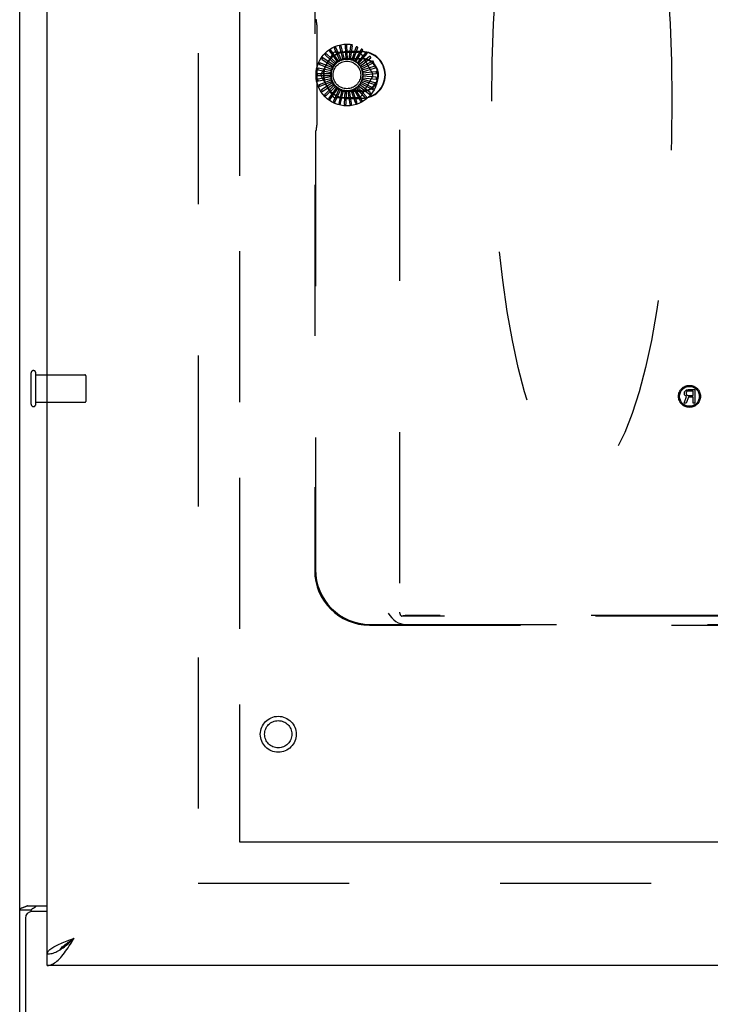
# Model space of a CAD drawing. Header units: inches. Extents: x 0 to 250, y 0 to 162.
# Tile 5 of 44: x 75.96 to 82.25, y 17.48 to 26.44. Entities that reach past the tile are written whole.
import ezdxf

# ---------------------------------------------------------------- set-up
doc = ezdxf.new("R2010")
doc.units = ezdxf.units.IN
doc.header["$LTSCALE"] = 13.75
doc.header["$MEASUREMENT"] = 0
doc.linetypes.add('HIDDEN', pattern=[0.2, 0.1, -0.1])
doc.linetypes.add('PHANTOM', pattern=[0.8, 0.45, -0.05, 0.1, -0.05, 0.1, -0.05])
doc.layers.get('0').update_dxf_attribs({"linetype": 'CONTINUOUS'})
for name, color, linetype in [('02___PRT_ALL_AXES', 7, 'CONTINUOUS'), ('AVAILABLE_DOOR_SPACE', 7, 'CONTINUOUS'), ('DEFAULT_2', 8, 'HIDDEN')]:
    doc.layers.add(name, color=color, linetype=linetype)

msp = doc.modelspace()

# ---------------------------------------------------------------- linework, layer by layer
at = {"color": 3, "linetype": 'Continuous'}
for p, q in [((75.9618, 11.1904), (75.9618, 100.9824)), ((76.2118, 17.9404), (76.2118, 98.2324)), ((76.0317, 18.3789), (76.2118, 18.3789)), ((76.2118, 18.3269), (76.0738, 18.3269)), ((76.0138, 18.2669), (76.0138, 11.0864)), ((76.4262, 18.071), (76.4583, 18.0829)), ((111.1493, 17.8364), (76.2118, 17.8364))]:
    msp.add_line(p, q, dxfattribs=at)
at = {"color": 7, "linetype": 'Continuous'}
for p, q in [((76.0658, 18.3382), (75.9618, 18.3382)), ((76.0658, 18.3269), (76.0658, 18.3382)), ((76.2118, 17.8364), (76.2118, 17.9404)), ((76.3127, 17.9688), (76.3239, 17.9752))]:
    msp.add_line(p, q, dxfattribs=at)
at = {"color": 3, "linetype": 'Continuous'}
for points in [[(76.0317, 18.3789), (76.0296, 18.3773), (76.0271, 18.3758), (76.0242, 18.3742), (76.021, 18.3727), (76.0174, 18.3712), (76.0136, 18.3698), (76.0095, 18.3683), (76.0054, 18.3669), (75.9973, 18.3643)], [(75.9973, 18.3643), (75.9934, 18.3629), (75.9896, 18.3616), (75.986, 18.3602), (75.9826, 18.3589), (75.9795, 18.3575), (75.9767, 18.3561), (75.9738, 18.3546), (75.9711, 18.3529), (75.9689, 18.3512), (75.967, 18.3495), (75.9654, 18.3478), (75.9641, 18.346), (75.9631, 18.3442), (75.9624, 18.3423), (75.962, 18.3403), (75.9618, 18.3382)], [(76.2118, 17.9404), (76.2124, 17.9463), (76.2139, 17.9523), (76.2166, 17.9582), (76.2202, 17.9642), (76.2249, 17.9701), (76.2306, 17.976), (76.2373, 17.982), (76.2449, 17.9879), (76.2534, 17.9938), (76.2628, 17.9998), (76.273, 18.0057), (76.284, 18.0117), (76.2958, 18.0176), (76.3083, 18.0235)], [(76.3083, 18.0235), (76.3214, 18.0295), (76.3351, 18.0354), (76.3493, 18.0413), (76.364, 18.0473), (76.3791, 18.0532), (76.3945, 18.0591), (76.4102, 18.0651), (76.4262, 18.071)], [(76.3575, 17.9352), (76.3687, 17.9496), (76.3799, 17.9648), (76.3911, 17.9805), (76.4023, 17.9968), (76.4135, 18.0135), (76.4247, 18.0305), (76.4359, 18.0478), (76.4471, 18.0653), (76.4583, 18.0829)], [(76.2118, 17.8364), (76.223, 17.837), (76.2342, 17.8389), (76.2454, 17.842), (76.2567, 17.8464), (76.2679, 17.8519), (76.2791, 17.8587), (76.2903, 17.8666), (76.3015, 17.8755), (76.3127, 17.8856), (76.3239, 17.8966), (76.3351, 17.9086), (76.3463, 17.9215), (76.3575, 17.9352)]]:
    msp.add_lwpolyline(points, dxfattribs=at)
at = {"color": 7, "linetype": 'Continuous'}
for points in [[(76.1062, 18.3789), (76.1062, 18.3767), (76.1059, 18.3746), (76.1054, 18.3727), (76.1047, 18.3708), (76.1038, 18.369), (76.1026, 18.3673), (76.1012, 18.3656), (76.0995, 18.364), (76.0976, 18.3624), (76.0954, 18.3608), (76.0933, 18.3595), (76.0911, 18.3582), (76.0887, 18.3569), (76.0862, 18.3556)], [(76.0862, 18.3556), (76.0811, 18.3531), (76.0786, 18.3518), (76.0762, 18.3505), (76.0738, 18.3491), (76.0716, 18.3476), (76.0698, 18.3461), (76.0683, 18.3445), (76.0671, 18.3429), (76.0664, 18.3413), (76.066, 18.3397), (76.0658, 18.3382)], [(76.3239, 17.9752), (76.3351, 17.9821), (76.3463, 17.9896), (76.3575, 17.9975), (76.3687, 18.0059), (76.3799, 18.0146), (76.3911, 18.0237), (76.4023, 18.0331), (76.4135, 18.0428), (76.4247, 18.0526), (76.4359, 18.0626), (76.4471, 18.0727), (76.4583, 18.0829)], [(76.3277, 17.9776), (76.3314, 17.9832), (76.3368, 17.9903), (76.343, 17.9974), (76.35, 18.0045), (76.3576, 18.0117), (76.3658, 18.0188), (76.3746, 18.0259), (76.3839, 18.033), (76.3936, 18.0402), (76.4038, 18.0473), (76.4143, 18.0544), (76.4251, 18.0615), (76.436, 18.0687), (76.4472, 18.0758), (76.4583, 18.0829)], [(76.2118, 17.9404), (76.223, 17.9408), (76.2342, 17.9419), (76.2454, 17.9437), (76.2567, 17.9462), (76.2679, 17.9494), (76.2791, 17.9533), (76.2903, 17.9578), (76.3015, 17.963), (76.3127, 17.9688)]]:
    msp.add_lwpolyline(points, dxfattribs=at)
at = {"color": 3, "linetype": 'Continuous'}
msp.add_arc((76.0738, 18.2669), 0.06, 90, 180, dxfattribs=at)
at = {"layer": '02___PRT_ALL_AXES', "color": 8, "linetype": 'HIDDEN'}
for p, q in [((76.1088, 23.2104), (76.5558, 23.2104)), ((76.1088, 22.9624), (76.1088, 23.2104)), ((82.0128, 23.0481), (82.0154, 23.0561)), ((82.0128, 23.0374), (82.0128, 23.0481)), ((82.0154, 23.0295), (82.0128, 23.0374)), ((82.0154, 23.0561), (82.0232, 23.0667)), ((82.0232, 23.0667), (82.0336, 23.0747)), ((82.031, 23.0561), (82.0284, 23.0481)), ((82.0284, 23.0481), (82.0284, 23.0401)), ((82.0284, 23.0401), (82.031, 23.0321)), ((82.0362, 23.0614), (82.031, 23.0561)), ((82.031, 23.0321), (82.0362, 23.0268)), ((82.0336, 23.0747), (82.0467, 23.0773)), ((82.0441, 23.064), (82.0362, 23.0614)), ((82.0935, 23.064), (82.0441, 23.064)), ((82.0467, 23.0773), (82.1092, 23.0773)), ((82.0935, 23.0241), (82.0935, 23.064)), ((82.1092, 23.0773), (82.1092, 22.9523)), ((76.1088, 22.9624), (76.5558, 22.9624)), ((82.0102, 22.9523), (82.0336, 23.0135)), ((82.0284, 22.9523), (82.0102, 22.9523)), ((82.0232, 23.0188), (82.0154, 23.0295)), ((82.0336, 23.0135), (82.0232, 23.0188)), ((82.0493, 23.0082), (82.0284, 22.9523)), ((82.0362, 23.0268), (82.0441, 23.0241)), ((82.0441, 23.0241), (82.0935, 23.0241)), ((82.0935, 23.0082), (82.0493, 23.0082)), ((82.0935, 22.9523), (82.0935, 23.0082)), ((82.1092, 22.9523), (82.0935, 22.9523))]:
    msp.add_line(p, q, dxfattribs=at)
for centre, radius in [((82.0592, 23.0153), 0.1), ((82.0592, 23.0153), 0.0902), ((78.3158, 19.9404), 0.124)]:
    msp.add_circle(centre, radius, dxfattribs=at)
at = {"layer": 'AVAILABLE_DOOR_SPACE', "color": 4, "linetype": 'PHANTOM'}
for p, q in [((77.9618, 97.2114), (77.9618, 18.9614)), ((77.9618, 18.9614), (92.6806, 18.9614))]:
    msp.add_line(p, q, dxfattribs=at)
at = {"layer": 'DEFAULT_2', "color": 8, "linetype": 'HIDDEN'}
for p, q in [((77.5868, 97.6384), (77.5868, 18.5344)), ((79.4203, 30.9404), (79.4203, 21.0505)), ((78.6473, 30.4404), (78.6473, 21.4315)), ((78.6619, 26.4419), (78.6581, 26.4434)), ((78.6657, 26.3969), (78.6657, 25.4839)), ((78.827, 26.1793), (78.8777, 26.0701)), ((78.8915, 26.076), (78.8396, 26.1896)), ((78.8742, 26.1965), (78.9034, 26.0797)), ((78.918, 26.0828), (78.8886, 26.2043)), ((78.9239, 26.2045), (78.9304, 26.0843)), ((78.9454, 26.0846), (78.9395, 26.2094)), ((78.9742, 26.2029), (78.9579, 26.0836)), ((78.9726, 26.0811), (78.9904, 26.2048)), ((79.0233, 26.1918), (78.9847, 26.0778)), ((78.9987, 26.0726), (79.0395, 26.1907)), ((79.0694, 26.1717), (79.0099, 26.0671)), ((79.0226, 26.0592), (79.0851, 26.1674)), ((78.7087, 25.955), (78.8121, 26.1342)), ((78.7159, 26.0798), (78.8176, 26.0154)), ((78.826, 26.0278), (78.7209, 26.0953)), ((78.7464, 26.1198), (78.834, 26.0374)), ((78.8447, 26.0479), (78.7542, 26.1341)), ((78.7838, 26.1534), (78.8543, 26.0558)), ((78.8667, 26.0642), (78.7942, 26.166)), ((78.8374, 26.1487), (79.0443, 26.1487)), ((79.0778, 26.1532), (78.9408, 26.1532)), ((78.9408, 26.1504), (79.0778, 26.1504)), ((78.9408, 26.0904), (79.0778, 26.0904)), ((78.9408, 26.0859), (79.0778, 26.0859)), ((79.1108, 26.1432), (79.0326, 26.0517)), ((79.0436, 26.0416), (79.1255, 26.136)), ((79.1461, 26.1074), (79.052, 26.0323)), ((79.0609, 26.0203), (79.1592, 26.0976)), ((79.0695, 26.1342), (79.173, 25.955)), ((78.8018, 25.9788), (78.6791, 26.0025)), ((78.6936, 26.0347), (78.8056, 25.9907)), ((78.8116, 26.0045), (78.6956, 26.0509)), ((79.0651, 26.0121), (79.065, 26.0124)), ((79.174, 26.0655), (79.0674, 26.0096)), ((79.0739, 25.9961), (79.185, 26.0534)), ((79.1935, 26.0191), (79.0782, 25.9844)), ((79.082, 25.97), (79.2019, 26.0052)), ((78.797, 25.9518), (78.6721, 25.9518)), ((78.7975, 25.9244), (78.6748, 25.9008)), ((78.6763, 25.9361), (78.7966, 25.9369)), ((78.6802, 25.9862), (78.7986, 25.9642)), ((78.6819, 25.8861), (78.7999, 25.9096)), ((78.8031, 25.8976), (78.6871, 25.8511)), ((78.8121, 25.7467), (78.7087, 25.9258)), ((79.173, 25.9258), (79.0695, 25.7467)), ((79.1959, 25.87), (79.0802, 25.9032)), ((79.0829, 25.9154), (79.2073, 25.9035)), ((79.2038, 25.9699), (79.0841, 25.9576)), ((79.2046, 25.9196), (79.0847, 25.9302)), ((79.0851, 25.9427), (79.2095, 25.9546)), ((78.6968, 25.8381), (78.8083, 25.8835)), ((78.8137, 25.8723), (78.7086, 25.8047)), ((78.7206, 25.7937), (78.8214, 25.8595)), ((78.8289, 25.8494), (78.7384, 25.7632)), ((78.7524, 25.7547), (78.8389, 25.8383)), ((78.8481, 25.8299), (78.7756, 25.7281)), ((78.7909, 25.7224), (78.8601, 25.8209)), ((78.8707, 25.8144), (78.8188, 25.7007)), ((78.8349, 25.698), (78.8841, 25.8078)), ((79.0028, 25.8102), (79.0653, 25.7019)), ((79.0769, 25.7135), (79.016, 25.8173)), ((79.0264, 25.8242), (79.1082, 25.7298)), ((79.1174, 25.7433), (79.0379, 25.8337)), ((79.0468, 25.8425), (79.145, 25.7653)), ((79.1515, 25.7803), (79.0564, 25.854)), ((79.0634, 25.8644), (79.1745, 25.8071)), ((79.178, 25.823), (79.0706, 25.8775)), ((79.0756, 25.8889), (79.1955, 25.8537)), ((79.0443, 25.7321), (78.8374, 25.7321)), ((78.8958, 25.8034), (78.8664, 25.6819)), ((78.8827, 25.6823), (78.9103, 25.7994)), ((78.9226, 25.7973), (78.9166, 25.6725)), ((78.9326, 25.6759), (78.9375, 25.7962)), ((79.0778, 25.7949), (78.9408, 25.7949)), ((79.0778, 25.7904), (78.9408, 25.7904)), ((79.0778, 25.7304), (78.9408, 25.7304)), ((78.9408, 25.7276), (79.0778, 25.7276)), ((78.95, 25.7964), (78.9678, 25.6727)), ((78.9828, 25.6792), (78.9648, 25.7982)), ((78.9771, 25.8008), (79.0179, 25.6827)), ((79.0315, 25.6918), (78.9913, 25.8053)), ((78.6543, 25.3924), (78.6543, 21.4385)), ((78.6619, 25.4389), (78.6581, 25.4374)), ((76.0658, 22.9444), (76.0658, 23.2284)), ((76.1088, 22.9444), (76.1088, 23.2284)), ((76.5658, 22.9724), (76.5658, 23.2004)), ((90.8288, 21.0137), (79.4398, 21.0137)), ((90.7908, 21.0197), (79.4778, 21.0197)), ((79.1454, 20.9334), (91.1232, 20.9334)), ((79.1524, 20.9404), (79.4727, 20.9404)), ((79.4726, 20.9404), (90.796, 20.9404)), ((77.5868, 18.5864), (110.3368, 18.5864))]:
    msp.add_line(p, q, dxfattribs=at)
for points in [[(78.7942, 26.166), (78.7941, 26.1661), (78.794, 26.1662), (78.7938, 26.1662), (78.7936, 26.1662), (78.7934, 26.1662), (78.7932, 26.1662), (78.793, 26.1661), (78.7928, 26.1661), (78.7926, 26.166), (78.7923, 26.1659), (78.7921, 26.1658), (78.7919, 26.1657), (78.7916, 26.1656), (78.7914, 26.1655), (78.7911, 26.1653), (78.7909, 26.1652), (78.7906, 26.165), (78.7903, 26.1649), (78.7901, 26.1647), (78.7898, 26.1645)], [(78.8271, 26.1856), (78.8267, 26.1853), (78.8263, 26.185), (78.8261, 26.1847), (78.8259, 26.1843), (78.8258, 26.1839), (78.8258, 26.1835), (78.8258, 26.183), (78.8259, 26.1825), (78.826, 26.182), (78.8261, 26.1815), (78.8263, 26.1809), (78.8265, 26.1804), (78.8267, 26.1798), (78.827, 26.1793)], [(78.8396, 26.1896), (78.8395, 26.1898), (78.8394, 26.1899), (78.8392, 26.19), (78.839, 26.19), (78.8388, 26.19), (78.8386, 26.19), (78.8384, 26.19), (78.8382, 26.19), (78.8379, 26.19), (78.8377, 26.19), (78.8374, 26.1899), (78.8372, 26.1898), (78.8369, 26.1898), (78.8367, 26.1897), (78.8364, 26.1896), (78.8361, 26.1895), (78.8358, 26.1894), (78.8355, 26.1893), (78.8352, 26.1892), (78.8349, 26.189)], [(78.8755, 26.2027), (78.8751, 26.2025), (78.8747, 26.2023), (78.8744, 26.202), (78.8742, 26.2017), (78.874, 26.2013), (78.8739, 26.2008), (78.8738, 26.2004), (78.8738, 26.1999), (78.8738, 26.1994), (78.8738, 26.1988), (78.8739, 26.1983), (78.874, 26.1977), (78.8741, 26.1971), (78.8742, 26.1965)], [(78.8886, 26.2043), (78.8885, 26.2044), (78.8884, 26.2046), (78.8883, 26.2047), (78.8881, 26.2048), (78.8879, 26.2048), (78.8877, 26.2049), (78.8875, 26.2049), (78.8873, 26.2049), (78.887, 26.205), (78.8868, 26.205), (78.8865, 26.205), (78.8863, 26.2049), (78.886, 26.2049), (78.8857, 26.2049), (78.8854, 26.2049), (78.8851, 26.2048), (78.8848, 26.2048), (78.8845, 26.2047), (78.8842, 26.2047), (78.8838, 26.2046)], [(78.9263, 26.2103), (78.9259, 26.2102), (78.9255, 26.2101), (78.9251, 26.2098), (78.9248, 26.2096), (78.9246, 26.2092), (78.9244, 26.2088), (78.9242, 26.2084), (78.9241, 26.2079), (78.924, 26.2074), (78.9239, 26.2068), (78.9239, 26.2063), (78.9239, 26.2057), (78.9239, 26.2051), (78.9239, 26.2045)], [(78.9395, 26.2094), (78.9394, 26.2096), (78.9393, 26.2097), (78.9392, 26.2099), (78.9391, 26.21), (78.9389, 26.2101), (78.9387, 26.2102), (78.9385, 26.2102), (78.9383, 26.2103), (78.9381, 26.2104), (78.9378, 26.2104), (78.9376, 26.2105), (78.9373, 26.2105), (78.9371, 26.2105), (78.9368, 26.2106), (78.9365, 26.2106), (78.9362, 26.2106), (78.9359, 26.2106), (78.9356, 26.2106), (78.9353, 26.2106), (78.935, 26.2106)], [(78.9777, 26.2082), (78.9772, 26.2082), (78.9768, 26.2081), (78.9764, 26.208), (78.976, 26.2077), (78.9757, 26.2074), (78.9755, 26.2071), (78.9752, 26.2067), (78.975, 26.2062), (78.9748, 26.2057), (78.9747, 26.2052), (78.9745, 26.2047), (78.9744, 26.2041), (78.9743, 26.2035), (78.9742, 26.2029)], [(78.9904, 26.2048), (78.9904, 26.205), (78.9903, 26.2051), (78.9902, 26.2053), (78.9901, 26.2054), (78.99, 26.2056), (78.9898, 26.2057), (78.9896, 26.2058), (78.9894, 26.2059), (78.9892, 26.206), (78.989, 26.2061), (78.9887, 26.2062), (78.9885, 26.2063), (78.9882, 26.2064), (78.988, 26.2064), (78.9877, 26.2065), (78.9874, 26.2066), (78.9871, 26.2067), (78.9868, 26.2067), (78.9865, 26.2068), (78.9861, 26.2069)], [(79.0277, 26.1963), (79.0272, 26.1964), (79.0268, 26.1965), (79.0264, 26.1964), (79.026, 26.1962), (79.0256, 26.196), (79.0253, 26.1957), (79.025, 26.1954), (79.0247, 26.195), (79.0244, 26.1945), (79.0242, 26.194), (79.0239, 26.1935), (79.0237, 26.193), (79.0235, 26.1924), (79.0233, 26.1918)], [(79.0395, 26.1907), (79.0396, 26.1908), (79.0395, 26.191), (79.0395, 26.1912), (79.0394, 26.1913), (79.0393, 26.1915), (79.0391, 26.1916), (79.039, 26.1918), (79.0388, 26.1919), (79.0386, 26.192), (79.0384, 26.1922), (79.0382, 26.1923), (79.038, 26.1925), (79.0377, 26.1926), (79.0375, 26.1927), (79.0372, 26.1928), (79.037, 26.193), (79.0367, 26.1931), (79.0364, 26.1932), (79.0361, 26.1933), (79.0358, 26.1934)], [(79.0745, 26.1753), (79.0741, 26.1755), (79.0737, 26.1756), (79.0733, 26.1756), (79.0729, 26.1755), (79.0725, 26.1753), (79.0721, 26.1751), (79.0717, 26.1748), (79.0714, 26.1745), (79.071, 26.1741), (79.0707, 26.1737), (79.0703, 26.1732), (79.07, 26.1727), (79.0697, 26.1722), (79.0694, 26.1717)], [(79.0851, 26.1674), (79.0852, 26.1676), (79.0852, 26.1678), (79.0852, 26.168), (79.0851, 26.1681), (79.085, 26.1683), (79.0849, 26.1685), (79.0848, 26.1687), (79.0846, 26.1688), (79.0845, 26.169), (79.0843, 26.1692), (79.0841, 26.1693), (79.0839, 26.1695), (79.0837, 26.1697), (79.0835, 26.1699), (79.0833, 26.17), (79.083, 26.1702), (79.0828, 26.1704), (79.0825, 26.1706), (79.0822, 26.1708), (79.0819, 26.1709)], [(78.7126, 26.0851), (78.7124, 26.0847), (78.7123, 26.0843), (78.7122, 26.0839), (78.7123, 26.0835), (78.7124, 26.0831), (78.7126, 26.0827), (78.7129, 26.0823), (78.7132, 26.0819), (78.7136, 26.0815), (78.714, 26.0812), (78.7144, 26.0808), (78.7149, 26.0805), (78.7154, 26.0801), (78.7159, 26.0798)], [(78.7209, 26.0953), (78.7208, 26.0954), (78.7206, 26.0954), (78.7204, 26.0954), (78.7202, 26.0953), (78.7201, 26.0953), (78.7199, 26.0951), (78.7197, 26.095), (78.7195, 26.0949), (78.7193, 26.0947), (78.7192, 26.0946), (78.719, 26.0944), (78.7188, 26.0942), (78.7186, 26.094), (78.7184, 26.0938), (78.7182, 26.0936), (78.7181, 26.0934), (78.7179, 26.0931), (78.7177, 26.0929), (78.7175, 26.0926), (78.7173, 26.0924)], [(78.7441, 26.1257), (78.7438, 26.1254), (78.7436, 26.125), (78.7435, 26.1246), (78.7435, 26.1241), (78.7436, 26.1237), (78.7437, 26.1233), (78.7439, 26.1229), (78.7441, 26.1224), (78.7444, 26.122), (78.7447, 26.1216), (78.7451, 26.1211), (78.7455, 26.1207), (78.7459, 26.1203), (78.7464, 26.1198)], [(78.7542, 26.1341), (78.7541, 26.1342), (78.7539, 26.1343), (78.7537, 26.1343), (78.7535, 26.1343), (78.7533, 26.1342), (78.7531, 26.1342), (78.753, 26.1341), (78.7527, 26.134), (78.7525, 26.1339), (78.7523, 26.1337), (78.7521, 26.1336), (78.7519, 26.1335), (78.7517, 26.1333), (78.7515, 26.1331), (78.7513, 26.1329), (78.751, 26.1328), (78.7508, 26.1325), (78.7506, 26.1323), (78.7503, 26.1321), (78.7501, 26.1319)], [(78.7827, 26.1596), (78.7824, 26.1593), (78.7821, 26.159), (78.7819, 26.1586), (78.7818, 26.1582), (78.7818, 26.1577), (78.7819, 26.1573), (78.782, 26.1568), (78.7821, 26.1564), (78.7823, 26.1559), (78.7826, 26.1554), (78.7828, 26.1549), (78.7831, 26.1544), (78.7835, 26.1539), (78.7838, 26.1534)], [(78.8915, 26.076), (78.8937, 26.0765), (78.8958, 26.077), (78.898, 26.0775), (78.9002, 26.078)], [(78.9034, 26.0797), (78.9029, 26.0793), (78.9024, 26.0789), (78.9019, 26.0786), (78.9013, 26.0784), (78.9007, 26.0782), (78.9002, 26.078)], [(78.918, 26.0828), (78.9203, 26.083), (78.9225, 26.0831), (78.9247, 26.0832), (78.9269, 26.0832)], [(78.9304, 26.0843), (78.9299, 26.084), (78.9294, 26.0837), (78.9288, 26.0835), (78.9282, 26.0833), (78.9275, 26.0833), (78.9269, 26.0832)], [(78.9454, 26.0846), (78.9476, 26.0843), (78.9498, 26.084), (78.952, 26.0836), (78.9542, 26.0833)], [(78.9579, 26.0836), (78.9573, 26.0834), (78.9567, 26.0833), (78.9561, 26.0832), (78.9554, 26.0832), (78.9548, 26.0832), (78.9542, 26.0833)], [(78.9726, 26.0811), (78.9747, 26.0804), (78.9768, 26.0797), (78.9789, 26.0789), (78.981, 26.0782)], [(78.9847, 26.0778), (78.9841, 26.0777), (78.9834, 26.0777), (78.9828, 26.0777), (78.9822, 26.0778), (78.9816, 26.078), (78.981, 26.0782)], [(79.1166, 26.1457), (79.1162, 26.146), (79.1158, 26.1462), (79.1154, 26.1463), (79.115, 26.1463), (79.1146, 26.1462), (79.1141, 26.146), (79.1137, 26.1458), (79.1133, 26.1456), (79.1129, 26.1453), (79.1125, 26.1449), (79.112, 26.1445), (79.1116, 26.1441), (79.1112, 26.1437), (79.1108, 26.1432)], [(79.1255, 26.136), (79.1256, 26.1362), (79.1256, 26.1364), (79.1256, 26.1365), (79.1256, 26.1367), (79.1255, 26.1369), (79.1254, 26.1371), (79.1254, 26.1373), (79.1252, 26.1375), (79.1251, 26.1377), (79.125, 26.1379), (79.1248, 26.1381), (79.1247, 26.1383), (79.1245, 26.1385), (79.1243, 26.1387), (79.1241, 26.1389), (79.1239, 26.1392), (79.1237, 26.1394), (79.1235, 26.1396), (79.1232, 26.1398), (79.123, 26.1401)], [(79.1523, 26.1088), (79.1519, 26.1091), (79.1516, 26.1093), (79.1512, 26.1095), (79.1508, 26.1096), (79.1504, 26.1096), (79.1499, 26.1095), (79.1495, 26.1094), (79.149, 26.1092), (79.1485, 26.109), (79.1481, 26.1087), (79.1476, 26.1084), (79.1471, 26.1081), (79.1466, 26.1077), (79.1461, 26.1074)], [(79.1592, 26.0976), (79.1593, 26.0977), (79.1594, 26.0978), (79.1594, 26.098), (79.1594, 26.0982), (79.1594, 26.0984), (79.1593, 26.0986), (79.1593, 26.0988), (79.1592, 26.099), (79.1591, 26.0992), (79.159, 26.0995), (79.1589, 26.0997), (79.1588, 26.0999), (79.1587, 26.1002), (79.1585, 26.1004), (79.1584, 26.1007), (79.1582, 26.1009), (79.1581, 26.1012), (79.1579, 26.1014), (79.1577, 26.1017), (79.1575, 26.1019)], [(78.6751, 25.9899), (78.6751, 25.9895), (78.6751, 25.9891), (78.6753, 25.9887), (78.6755, 25.9883), (78.6758, 25.988), (78.6761, 25.9877), (78.6765, 25.9874), (78.6769, 25.9872), (78.6774, 25.987), (78.6779, 25.9868), (78.6785, 25.9866), (78.679, 25.9865), (78.6796, 25.9863), (78.6802, 25.9862)], [(78.6791, 26.0025), (78.6789, 26.0025), (78.6788, 26.0025), (78.6786, 26.0024), (78.6785, 26.0022), (78.6783, 26.0021), (78.6782, 26.0019), (78.6781, 26.0018), (78.678, 26.0016), (78.6778, 26.0014), (78.6777, 26.0011), (78.6776, 26.0009), (78.6775, 26.0007), (78.6774, 26.0004), (78.6773, 26.0002), (78.6773, 25.9999), (78.6772, 25.9996), (78.6771, 25.9993), (78.677, 25.999), (78.6769, 25.9987), (78.6768, 25.9983)], [(78.6893, 26.0393), (78.6892, 26.0389), (78.6892, 26.0385), (78.6892, 26.038), (78.6894, 26.0376), (78.6896, 26.0373), (78.6898, 26.0369), (78.6902, 26.0366), (78.6906, 26.0363), (78.691, 26.036), (78.6915, 26.0357), (78.692, 26.0354), (78.6925, 26.0352), (78.693, 26.0349), (78.6936, 26.0347)], [(78.6956, 26.0509), (78.6954, 26.0509), (78.6952, 26.0509), (78.6951, 26.0509), (78.6949, 26.0508), (78.6947, 26.0507), (78.6946, 26.0505), (78.6944, 26.0504), (78.6943, 26.0502), (78.6941, 26.05), (78.694, 26.0498), (78.6938, 26.0496), (78.6937, 26.0494), (78.6936, 26.0492), (78.6934, 26.0489), (78.6933, 26.0487), (78.6931, 26.0484), (78.693, 26.0482), (78.6929, 26.0479), (78.6927, 26.0476), (78.6926, 26.0472)], [(78.8018, 25.9788), (78.8026, 25.9809), (78.8034, 25.983), (78.8043, 25.985), (78.8051, 25.9871)], [(78.8056, 25.9907), (78.8057, 25.9901), (78.8057, 25.9895), (78.8057, 25.9889), (78.8055, 25.9882), (78.8054, 25.9877), (78.8051, 25.9871)], [(78.8116, 26.0045), (78.8128, 26.0064), (78.814, 26.0082), (78.8152, 26.0101), (78.8164, 26.0119)], [(78.8176, 26.0154), (78.8176, 26.0148), (78.8174, 26.0142), (78.8173, 26.0136), (78.817, 26.013), (78.8168, 26.0124), (78.8164, 26.0119)], [(78.826, 26.0278), (78.8276, 26.0294), (78.8291, 26.031), (78.8306, 26.0326), (78.8322, 26.0342)], [(78.834, 26.0374), (78.8339, 26.0368), (78.8336, 26.0362), (78.8334, 26.0356), (78.833, 26.0351), (78.8326, 26.0346), (78.8322, 26.0342)], [(78.8447, 26.0479), (78.8464, 26.0492), (78.8483, 26.0505), (78.8501, 26.0518), (78.8519, 26.053)], [(78.8543, 26.0558), (78.854, 26.0553), (78.8537, 26.0548), (78.8533, 26.0543), (78.8529, 26.0538), (78.8524, 26.0534), (78.8519, 26.053)], [(78.8667, 26.0642), (78.8687, 26.0651), (78.8708, 26.0661), (78.8728, 26.067), (78.8748, 26.0678)], [(78.8777, 26.0701), (78.8773, 26.0696), (78.8769, 26.0692), (78.8764, 26.0688), (78.8759, 26.0684), (78.8754, 26.0681), (78.8748, 26.0678)], [(78.9987, 26.0726), (79.0006, 26.0715), (79.0025, 26.0704), (79.0045, 26.0692), (79.0063, 26.0681)], [(79.0099, 26.0671), (79.0093, 26.0671), (79.0086, 26.0672), (79.008, 26.0673), (79.0074, 26.0675), (79.0069, 26.0678), (79.0063, 26.0681)], [(79.0226, 26.0592), (79.0243, 26.0578), (79.026, 26.0563), (79.0277, 26.0549), (79.0293, 26.0534)], [(79.0326, 26.0517), (79.032, 26.0518), (79.0314, 26.052), (79.0308, 26.0523), (79.0303, 26.0526), (79.0298, 26.053), (79.0293, 26.0534)], [(79.0436, 26.0416), (79.045, 26.0399), (79.0464, 26.0381), (79.0478, 26.0364), (79.0491, 26.0346)], [(79.052, 26.0323), (79.0514, 26.0326), (79.0509, 26.0329), (79.0504, 26.0332), (79.0499, 26.0337), (79.0495, 26.0341), (79.0491, 26.0346)], [(79.0609, 26.0203), (79.0616, 26.019), (79.0623, 26.0177), (79.063, 26.0164), (79.0637, 26.0151), (79.0643, 26.0137), (79.065, 26.0124)], [(79.0674, 26.0096), (79.0669, 26.0099), (79.0665, 26.0103), (79.0661, 26.0107), (79.0657, 26.0112), (79.0654, 26.0116), (79.0651, 26.0121)], [(79.0739, 25.9961), (79.0745, 25.994), (79.0752, 25.9919), (79.0758, 25.9897), (79.0763, 25.9876)], [(79.0782, 25.9844), (79.0778, 25.9849), (79.0774, 25.9853), (79.077, 25.9859), (79.0768, 25.9864), (79.0765, 25.987), (79.0763, 25.9876)], [(79.1803, 26.0657), (79.18, 26.0661), (79.1797, 26.0664), (79.1794, 26.0666), (79.179, 26.0668), (79.1786, 26.0669), (79.1781, 26.0669), (79.1777, 26.0669), (79.1772, 26.0668), (79.1767, 26.0666), (79.1762, 26.0665), (79.1756, 26.0663), (79.1751, 26.066), (79.1746, 26.0658), (79.174, 26.0655)], [(79.185, 26.0534), (79.1851, 26.0535), (79.1852, 26.0536), (79.1853, 26.0538), (79.1853, 26.054), (79.1853, 26.0542), (79.1853, 26.0544), (79.1853, 26.0546), (79.1853, 26.0548), (79.1852, 26.0551), (79.1852, 26.0553), (79.1851, 26.0555), (79.1851, 26.0558), (79.185, 26.0561), (79.1849, 26.0563), (79.1848, 26.0566), (79.1847, 26.0569), (79.1846, 26.0571), (79.1844, 26.0574), (79.1843, 26.0578), (79.1841, 26.0581)], [(79.1997, 26.0181), (79.1995, 26.0186), (79.1993, 26.0189), (79.199, 26.0192), (79.1986, 26.0194), (79.1982, 26.0196), (79.1978, 26.0197), (79.1973, 26.0198), (79.1968, 26.0198), (79.1963, 26.0197), (79.1958, 26.0197), (79.1952, 26.0196), (79.1946, 26.0194), (79.1941, 26.0193), (79.1935, 26.0191)], [(79.2019, 26.0052), (79.2021, 26.0052), (79.2022, 26.0053), (79.2023, 26.0055), (79.2024, 26.0057), (79.2024, 26.0059), (79.2025, 26.0061), (79.2025, 26.0063), (79.2025, 26.0065), (79.2025, 26.0067), (79.2025, 26.007), (79.2025, 26.0072), (79.2025, 26.0075), (79.2025, 26.0078), (79.2024, 26.008), (79.2024, 26.0083), (79.2023, 26.0086), (79.2023, 26.0089), (79.2022, 26.0092), (79.2021, 26.0095), (79.202, 26.0098)], [(78.6706, 25.9388), (78.6706, 25.9383), (78.6707, 25.9379), (78.671, 25.9375), (78.6712, 25.9372), (78.6716, 25.9369), (78.6719, 25.9367), (78.6724, 25.9365), (78.6728, 25.9364), (78.6734, 25.9363), (78.6739, 25.9362), (78.6745, 25.9361), (78.675, 25.9361), (78.6757, 25.9361), (78.6763, 25.9361)], [(78.6721, 25.9518), (78.6719, 25.9518), (78.6717, 25.9517), (78.6716, 25.9516), (78.6715, 25.9515), (78.6714, 25.9513), (78.6713, 25.9511), (78.6712, 25.9509), (78.6711, 25.9507), (78.6711, 25.9505), (78.671, 25.9503), (78.6709, 25.95), (78.6709, 25.9498), (78.6708, 25.9495), (78.6708, 25.9492), (78.6708, 25.9489), (78.6707, 25.9486), (78.6707, 25.9483), (78.6707, 25.948), (78.6707, 25.9477), (78.6707, 25.9474)], [(78.6748, 25.9008), (78.6746, 25.9007), (78.6745, 25.9006), (78.6744, 25.9005), (78.6743, 25.9003), (78.6742, 25.9001), (78.6741, 25.8999), (78.6741, 25.8997), (78.674, 25.8995), (78.674, 25.8993), (78.674, 25.899), (78.674, 25.8988), (78.674, 25.8985), (78.674, 25.8982), (78.674, 25.8979), (78.674, 25.8977), (78.6741, 25.8974), (78.6741, 25.8971), (78.6741, 25.8967), (78.6742, 25.8964), (78.6742, 25.8961)], [(78.7966, 25.9369), (78.7969, 25.9363), (78.7971, 25.9358), (78.7973, 25.9352), (78.7975, 25.9345), (78.7975, 25.9339), (78.7975, 25.9333)], [(78.797, 25.9518), (78.7974, 25.954), (78.7978, 25.9562), (78.7983, 25.9584), (78.7988, 25.9606)], [(78.7975, 25.9244), (78.7974, 25.9266), (78.7974, 25.9289), (78.7975, 25.9311), (78.7975, 25.9333)], [(78.7986, 25.9642), (78.7987, 25.9636), (78.7989, 25.963), (78.7989, 25.9624), (78.7989, 25.9618), (78.7989, 25.9612), (78.7988, 25.9606)], [(78.7999, 25.9096), (78.8003, 25.9092), (78.8006, 25.9086), (78.8009, 25.9081), (78.8012, 25.9075), (78.8013, 25.9069), (78.8015, 25.9063)], [(78.8031, 25.8976), (78.8026, 25.8998), (78.8022, 25.9019), (78.8018, 25.9041), (78.8015, 25.9063)], [(79.0802, 25.9032), (79.0801, 25.9038), (79.08, 25.9044), (79.08, 25.905), (79.0801, 25.9056), (79.0802, 25.9062), (79.0803, 25.9068)], [(79.0829, 25.9154), (79.0823, 25.9132), (79.0817, 25.9111), (79.081, 25.909), (79.0803, 25.9068)], [(79.082, 25.97), (79.0823, 25.9677), (79.0825, 25.9655), (79.0827, 25.9633), (79.0828, 25.9611)], [(79.0841, 25.9576), (79.0837, 25.9581), (79.0834, 25.9587), (79.0832, 25.9593), (79.083, 25.9599), (79.0829, 25.9605), (79.0828, 25.9611)], [(79.0847, 25.9302), (79.0845, 25.9308), (79.0843, 25.9314), (79.0842, 25.932), (79.0841, 25.9326), (79.0841, 25.9332), (79.0842, 25.9338)], [(79.0851, 25.9427), (79.0849, 25.9405), (79.0847, 25.9383), (79.0844, 25.9361), (79.0842, 25.9338)], [(79.2097, 25.9677), (79.2096, 25.9682), (79.2095, 25.9686), (79.2092, 25.9689), (79.2089, 25.9692), (79.2086, 25.9695), (79.2082, 25.9696), (79.2077, 25.9698), (79.2072, 25.9699), (79.2067, 25.9699), (79.2062, 25.97), (79.2056, 25.97), (79.205, 25.97), (79.2044, 25.9699), (79.2038, 25.9699)], [(79.21, 25.9163), (79.21, 25.9168), (79.2099, 25.9172), (79.2098, 25.9176), (79.2095, 25.918), (79.2092, 25.9183), (79.2089, 25.9185), (79.2084, 25.9187), (79.208, 25.9189), (79.2075, 25.9191), (79.207, 25.9192), (79.2064, 25.9193), (79.2058, 25.9194), (79.2052, 25.9195), (79.2046, 25.9196)], [(79.2073, 25.9035), (79.2075, 25.9035), (79.2076, 25.9036), (79.2078, 25.9037), (79.2079, 25.9038), (79.208, 25.9039), (79.2081, 25.9041), (79.2082, 25.9043), (79.2083, 25.9045), (79.2084, 25.9047), (79.2085, 25.905), (79.2086, 25.9052), (79.2087, 25.9054), (79.2087, 25.9057), (79.2088, 25.906), (79.2089, 25.9062), (79.2089, 25.9065), (79.209, 25.9068), (79.209, 25.9072), (79.2091, 25.9075), (79.2091, 25.9078)], [(79.2095, 25.9546), (79.2096, 25.9546), (79.2098, 25.9547), (79.2099, 25.9548), (79.21, 25.955), (79.2101, 25.9552), (79.2102, 25.9554), (79.2102, 25.9556), (79.2103, 25.9558), (79.2103, 25.956), (79.2104, 25.9562), (79.2104, 25.9565), (79.2104, 25.9568), (79.2105, 25.957), (79.2105, 25.9573), (79.2105, 25.9576), (79.2105, 25.9579), (79.2105, 25.9582), (79.2105, 25.9585), (79.2105, 25.9588), (79.2105, 25.9591)], [(78.6758, 25.8876), (78.6759, 25.8872), (78.6761, 25.8868), (78.6764, 25.8865), (78.6767, 25.8862), (78.6771, 25.886), (78.6775, 25.8859), (78.678, 25.8858), (78.6785, 25.8857), (78.679, 25.8857), (78.6795, 25.8858), (78.6801, 25.8858), (78.6807, 25.8859), (78.6813, 25.886), (78.6819, 25.8861)], [(78.6871, 25.8511), (78.6869, 25.851), (78.6868, 25.8509), (78.6867, 25.8508), (78.6867, 25.8506), (78.6866, 25.8504), (78.6866, 25.8502), (78.6866, 25.85), (78.6866, 25.8497), (78.6866, 25.8495), (78.6867, 25.8493), (78.6867, 25.849), (78.6867, 25.8488), (78.6868, 25.8485), (78.6869, 25.8482), (78.6869, 25.8479), (78.687, 25.8477), (78.6871, 25.8474), (78.6872, 25.8471), (78.6873, 25.8468), (78.6874, 25.8465)], [(78.6905, 25.8384), (78.6908, 25.838), (78.691, 25.8377), (78.6914, 25.8374), (78.6917, 25.8372), (78.6921, 25.8371), (78.6926, 25.837), (78.693, 25.837), (78.6935, 25.8371), (78.6941, 25.8372), (78.6946, 25.8373), (78.6951, 25.8374), (78.6957, 25.8376), (78.6963, 25.8378), (78.6968, 25.8381)], [(78.8083, 25.8835), (78.8087, 25.8831), (78.8092, 25.8827), (78.8096, 25.8822), (78.8099, 25.8817), (78.8102, 25.8811), (78.8104, 25.8806)], [(78.8137, 25.8723), (78.8128, 25.8743), (78.812, 25.8764), (78.8112, 25.8785), (78.8104, 25.8806)], [(78.8214, 25.8595), (78.822, 25.8592), (78.8225, 25.8588), (78.8229, 25.8584), (78.8234, 25.858), (78.8238, 25.8575), (78.8241, 25.857)], [(78.8289, 25.8494), (78.8276, 25.8513), (78.8264, 25.8532), (78.8253, 25.8551), (78.8241, 25.857)], [(78.8389, 25.8383), (78.8395, 25.8381), (78.8401, 25.8379), (78.8406, 25.8376), (78.8411, 25.8372), (78.8416, 25.8368), (78.842, 25.8364)], [(78.8481, 25.8299), (78.8465, 25.8315), (78.845, 25.8331), (78.8435, 25.8347), (78.842, 25.8364)], [(78.8601, 25.8209), (78.8607, 25.8208), (78.8613, 25.8207), (78.8619, 25.8205), (78.8624, 25.8202), (78.863, 25.8199), (78.8635, 25.8196)], [(78.8707, 25.8144), (78.8689, 25.8156), (78.867, 25.8169), (78.8653, 25.8182), (78.8635, 25.8196)], [(78.8841, 25.8078), (78.8848, 25.8078), (78.8854, 25.8078), (78.886, 25.8077), (78.8866, 25.8075), (78.8872, 25.8073), (78.8878, 25.8071)], [(79.0028, 25.8102), (79.0007, 25.8094), (78.9986, 25.8087), (78.9965, 25.808), (78.9944, 25.8073)], [(79.016, 25.8173), (79.0163, 25.8178), (79.0167, 25.8183), (79.0171, 25.8188), (79.0176, 25.8192), (79.0181, 25.8195), (79.0186, 25.8198)], [(79.0264, 25.8242), (79.0245, 25.8231), (79.0225, 25.822), (79.0206, 25.8209), (79.0186, 25.8198)], [(79.0379, 25.8337), (79.0382, 25.8343), (79.0384, 25.8349), (79.0388, 25.8354), (79.0392, 25.8359), (79.0396, 25.8363), (79.04, 25.8367)], [(79.0468, 25.8425), (79.0451, 25.841), (79.0435, 25.8396), (79.0418, 25.8382), (79.04, 25.8367)], [(79.0564, 25.854), (79.0565, 25.8546), (79.0567, 25.8552), (79.0569, 25.8558), (79.0572, 25.8564), (79.0575, 25.8569), (79.0579, 25.8574)], [(79.0634, 25.8644), (79.0621, 25.8626), (79.0607, 25.8608), (79.0593, 25.8591), (79.0579, 25.8574)], [(79.0706, 25.8775), (79.0706, 25.8781), (79.0707, 25.8787), (79.0708, 25.8793), (79.071, 25.8799), (79.0712, 25.8805), (79.0715, 25.881)], [(79.0756, 25.8889), (79.0746, 25.8869), (79.0736, 25.8849), (79.0725, 25.883), (79.0715, 25.881)], [(79.1745, 25.8071), (79.1747, 25.807), (79.1748, 25.807), (79.175, 25.8071), (79.1752, 25.8071), (79.1753, 25.8072), (79.1755, 25.8074), (79.1757, 25.8075), (79.1758, 25.8077), (79.176, 25.8078), (79.1762, 25.808), (79.1763, 25.8082), (79.1765, 25.8084), (79.1767, 25.8086), (79.1768, 25.8088), (79.177, 25.8091), (79.1771, 25.8093), (79.1773, 25.8096), (79.1775, 25.8099), (79.1776, 25.8102), (79.1778, 25.8105)], [(79.1818, 25.818), (79.182, 25.8185), (79.1821, 25.8189), (79.182, 25.8193), (79.1819, 25.8197), (79.1818, 25.8201), (79.1815, 25.8205), (79.1812, 25.8208), (79.1809, 25.8212), (79.1805, 25.8215), (79.18, 25.8218), (79.1796, 25.8221), (79.1791, 25.8224), (79.1785, 25.8227), (79.178, 25.823)], [(79.1955, 25.8537), (79.1957, 25.8537), (79.1958, 25.8537), (79.196, 25.8538), (79.1962, 25.8539), (79.1963, 25.854), (79.1964, 25.8542), (79.1966, 25.8543), (79.1967, 25.8545), (79.1968, 25.8547), (79.197, 25.8549), (79.1971, 25.8552), (79.1972, 25.8554), (79.1973, 25.8556), (79.1975, 25.8559), (79.1976, 25.8561), (79.1977, 25.8564), (79.1978, 25.8567), (79.1979, 25.857), (79.198, 25.8573), (79.1981, 25.8576)], [(79.2006, 25.8658), (79.2007, 25.8663), (79.2007, 25.8667), (79.2006, 25.8671), (79.2004, 25.8675), (79.2002, 25.8679), (79.1999, 25.8682), (79.1995, 25.8685), (79.1991, 25.8688), (79.1986, 25.869), (79.1981, 25.8692), (79.1976, 25.8695), (79.1971, 25.8697), (79.1965, 25.8699), (79.1959, 25.87)], [(78.7086, 25.8047), (78.7084, 25.8046), (78.7083, 25.8045), (78.7083, 25.8043), (78.7083, 25.8041), (78.7083, 25.8039), (78.7083, 25.8037), (78.7083, 25.8035), (78.7084, 25.8033), (78.7084, 25.803), (78.7085, 25.8028), (78.7086, 25.8026), (78.7087, 25.8023), (78.7088, 25.8021), (78.7089, 25.8018), (78.709, 25.8016), (78.7092, 25.8013), (78.7093, 25.801), (78.7095, 25.8007), (78.7096, 25.8004), (78.7098, 25.8001)], [(78.7144, 25.7929), (78.7146, 25.7925), (78.715, 25.7923), (78.7154, 25.7921), (78.7158, 25.792), (78.7162, 25.7919), (78.7166, 25.7919), (78.7171, 25.792), (78.7176, 25.7921), (78.718, 25.7923), (78.7185, 25.7925), (78.7191, 25.7928), (78.7196, 25.7931), (78.7201, 25.7934), (78.7206, 25.7937)], [(78.7384, 25.7632), (78.7383, 25.7631), (78.7383, 25.7629), (78.7382, 25.7627), (78.7383, 25.7625), (78.7383, 25.7624), (78.7384, 25.7622), (78.7384, 25.762), (78.7385, 25.7617), (78.7386, 25.7615), (78.7387, 25.7613), (78.7389, 25.7611), (78.739, 25.7609), (78.7392, 25.7607), (78.7393, 25.7604), (78.7395, 25.7602), (78.7397, 25.76), (78.7399, 25.7597), (78.7401, 25.7595), (78.7403, 25.7592), (78.7405, 25.759)], [(78.7464, 25.7527), (78.7467, 25.7524), (78.7471, 25.7522), (78.7475, 25.7521), (78.7479, 25.752), (78.7483, 25.7521), (78.7488, 25.7522), (78.7492, 25.7523), (78.7497, 25.7526), (78.7501, 25.7528), (78.7505, 25.7532), (78.751, 25.7535), (78.7514, 25.7539), (78.7519, 25.7543), (78.7524, 25.7547)], [(78.7756, 25.7281), (78.7756, 25.7279), (78.7755, 25.7278), (78.7755, 25.7276), (78.7756, 25.7274), (78.7757, 25.7272), (78.7758, 25.7271), (78.7759, 25.7269), (78.776, 25.7267), (78.7761, 25.7265), (78.7763, 25.7263), (78.7765, 25.7261), (78.7766, 25.7259), (78.7768, 25.7257), (78.777, 25.7255), (78.7772, 25.7254), (78.7775, 25.7252), (78.7777, 25.725), (78.7779, 25.7247), (78.7782, 25.7246), (78.7784, 25.7244)], [(78.7854, 25.7193), (78.7858, 25.7191), (78.7862, 25.7189), (78.7866, 25.7189), (78.7871, 25.7189), (78.7875, 25.7191), (78.7879, 25.7192), (78.7883, 25.7195), (78.7887, 25.7198), (78.789, 25.7201), (78.7894, 25.7205), (78.7898, 25.7209), (78.7902, 25.7214), (78.7905, 25.7219), (78.7909, 25.7224)], [(78.8958, 25.8034), (78.8938, 25.8042), (78.8918, 25.8052), (78.8897, 25.8061), (78.8878, 25.8071)], [(78.9103, 25.7994), (78.9109, 25.7996), (78.9115, 25.7997), (78.9121, 25.7997), (78.9127, 25.7997), (78.9133, 25.7996), (78.9139, 25.7995)], [(78.9226, 25.7973), (78.9204, 25.7978), (78.9182, 25.7983), (78.9161, 25.7989), (78.9139, 25.7995)], [(78.9375, 25.7962), (78.9381, 25.7965), (78.9386, 25.7967), (78.9393, 25.7968), (78.9399, 25.7969), (78.9405, 25.7969), (78.9411, 25.7969)], [(78.95, 25.7964), (78.9478, 25.7965), (78.9455, 25.7966), (78.9433, 25.7967), (78.9411, 25.7969)], [(78.9648, 25.7982), (78.9654, 25.7985), (78.9659, 25.7988), (78.9665, 25.7991), (78.967, 25.7993), (78.9676, 25.7995), (78.9683, 25.7996)], [(78.9771, 25.8008), (78.9749, 25.8004), (78.9727, 25.8001), (78.9705, 25.7998), (78.9683, 25.7996)], [(78.9913, 25.8053), (78.9918, 25.8057), (78.9922, 25.8061), (78.9927, 25.8065), (78.9933, 25.8068), (78.9938, 25.8071), (78.9944, 25.8073)], [(79.1082, 25.7298), (79.1083, 25.7297), (79.1085, 25.7296), (79.1087, 25.7296), (79.1089, 25.7296), (79.109, 25.7296), (79.1093, 25.7297), (79.1095, 25.7297), (79.1097, 25.7298), (79.1099, 25.7299), (79.1101, 25.73), (79.1103, 25.7301), (79.1105, 25.7303), (79.1108, 25.7304), (79.111, 25.7306), (79.1113, 25.7307), (79.1115, 25.7309), (79.1117, 25.7311), (79.112, 25.7313), (79.1123, 25.7315), (79.1126, 25.7317)], [(79.1191, 25.7372), (79.1194, 25.7376), (79.1196, 25.7379), (79.1197, 25.7383), (79.1198, 25.7387), (79.1198, 25.7392), (79.1197, 25.7396), (79.1196, 25.7401), (79.1194, 25.7405), (79.1191, 25.741), (79.1188, 25.7414), (79.1185, 25.7419), (79.1181, 25.7424), (79.1178, 25.7428), (79.1174, 25.7433)], [(79.145, 25.7653), (79.1452, 25.7652), (79.1454, 25.7652), (79.1455, 25.7652), (79.1457, 25.7652), (79.1459, 25.7653), (79.1461, 25.7654), (79.1463, 25.7655), (79.1465, 25.7656), (79.1467, 25.7657), (79.1469, 25.7659), (79.1471, 25.766), (79.1472, 25.7662), (79.1474, 25.7664), (79.1477, 25.7666), (79.1479, 25.7668), (79.1481, 25.767), (79.1483, 25.7672), (79.1485, 25.7674), (79.1487, 25.7677), (79.1489, 25.7679)], [(79.1543, 25.7746), (79.1545, 25.775), (79.1547, 25.7754), (79.1548, 25.7758), (79.1547, 25.7763), (79.1546, 25.7767), (79.1545, 25.7771), (79.1542, 25.7775), (79.154, 25.7779), (79.1536, 25.7783), (79.1533, 25.7787), (79.1529, 25.7791), (79.1524, 25.7795), (79.152, 25.7799), (79.1515, 25.7803)], [(78.8188, 25.7007), (78.8187, 25.7005), (78.8187, 25.7003), (78.8188, 25.7002), (78.8189, 25.7), (78.819, 25.6998), (78.8191, 25.6997), (78.8193, 25.6995), (78.8194, 25.6994), (78.8196, 25.6992), (78.8198, 25.699), (78.82, 25.6989), (78.8202, 25.6987), (78.8204, 25.6986), (78.8206, 25.6984), (78.8209, 25.6983), (78.8211, 25.6981), (78.8214, 25.698), (78.8217, 25.6978), (78.822, 25.6977), (78.8223, 25.6975)], [(78.8301, 25.6939), (78.8305, 25.6937), (78.8309, 25.6937), (78.8313, 25.6937), (78.8317, 25.6938), (78.8321, 25.694), (78.8325, 25.6943), (78.8328, 25.6946), (78.8332, 25.695), (78.8335, 25.6954), (78.8338, 25.6958), (78.8341, 25.6963), (78.8343, 25.6968), (78.8346, 25.6974), (78.8349, 25.698)], [(78.8664, 25.6819), (78.8664, 25.6817), (78.8664, 25.6816), (78.8665, 25.6814), (78.8666, 25.6813), (78.8667, 25.6811), (78.8669, 25.681), (78.867, 25.6809), (78.8672, 25.6807), (78.8674, 25.6806), (78.8676, 25.6805), (78.8679, 25.6804), (78.8681, 25.6803), (78.8684, 25.6802), (78.8686, 25.6801), (78.8689, 25.68), (78.8692, 25.6799), (78.8695, 25.6798), (78.8698, 25.6797), (78.8701, 25.6796), (78.8703, 25.6795)], [(78.8787, 25.6774), (78.8792, 25.6773), (78.8796, 25.6773), (78.88, 25.6775), (78.8804, 25.6776), (78.8807, 25.6779), (78.881, 25.6782), (78.8813, 25.6786), (78.8816, 25.679), (78.8818, 25.6795), (78.882, 25.68), (78.8822, 25.6805), (78.8824, 25.6811), (78.8825, 25.6817), (78.8827, 25.6823)], [(78.9166, 25.6725), (78.9167, 25.6723), (78.9167, 25.6722), (78.9168, 25.672), (78.917, 25.6719), (78.9171, 25.6718), (78.9173, 25.6717), (78.9175, 25.6716), (78.9177, 25.6715), (78.9179, 25.6714), (78.9182, 25.6713), (78.9184, 25.6713), (78.9187, 25.6712), (78.9189, 25.6711), (78.9192, 25.6711), (78.9195, 25.671), (78.9198, 25.671), (78.9201, 25.671), (78.9204, 25.6709), (78.9207, 25.6709), (78.9211, 25.6709)], [(78.9296, 25.6704), (78.9301, 25.6704), (78.9305, 25.6705), (78.9309, 25.6707), (78.9312, 25.671), (78.9315, 25.6713), (78.9317, 25.6716), (78.9319, 25.6721), (78.9321, 25.6725), (78.9322, 25.673), (78.9323, 25.6736), (78.9324, 25.6741), (78.9325, 25.6747), (78.9325, 25.6753), (78.9326, 25.6759)], [(78.9678, 25.6727), (78.9678, 25.6726), (78.9679, 25.6724), (78.968, 25.6723), (78.9682, 25.6722), (78.9684, 25.6721), (78.9686, 25.6721), (78.9688, 25.672), (78.969, 25.672), (78.9692, 25.6719), (78.9695, 25.6719), (78.9697, 25.6719), (78.97, 25.6719), (78.9703, 25.6719), (78.9705, 25.6719), (78.9708, 25.6719), (78.9711, 25.6719), (78.9714, 25.6719), (78.9718, 25.6719), (78.9721, 25.6719), (78.9724, 25.672)], [(78.9809, 25.6731), (78.9814, 25.6732), (78.9818, 25.6734), (78.9821, 25.6737), (78.9824, 25.674), (78.9826, 25.6744), (78.9828, 25.6748), (78.9829, 25.6752), (78.9829, 25.6757), (78.983, 25.6762), (78.983, 25.6768), (78.983, 25.6774), (78.9829, 25.6779), (78.9829, 25.6785), (78.9828, 25.6792)], [(79.0179, 25.6827), (79.018, 25.6825), (79.0181, 25.6824), (79.0183, 25.6823), (79.0185, 25.6823), (79.0187, 25.6822), (79.0189, 25.6822), (79.0191, 25.6822), (79.0193, 25.6822), (79.0195, 25.6822), (79.0198, 25.6822), (79.02, 25.6822), (79.0203, 25.6822), (79.0206, 25.6823), (79.0208, 25.6823), (79.0211, 25.6824), (79.0214, 25.6825), (79.0217, 25.6825), (79.022, 25.6826), (79.0223, 25.6827), (79.0226, 25.6828)], [(79.0308, 25.6855), (79.0312, 25.6857), (79.0315, 25.686), (79.0318, 25.6863), (79.032, 25.6867), (79.0322, 25.6871), (79.0323, 25.6875), (79.0323, 25.688), (79.0323, 25.6885), (79.0322, 25.689), (79.0321, 25.6895), (79.032, 25.6901), (79.0318, 25.6906), (79.0317, 25.6912), (79.0315, 25.6918)], [(79.0653, 25.7019), (79.0654, 25.7018), (79.0656, 25.7017), (79.0657, 25.7016), (79.0659, 25.7016), (79.0661, 25.7016), (79.0663, 25.7016), (79.0665, 25.7016), (79.0668, 25.7017), (79.067, 25.7017), (79.0672, 25.7018), (79.0675, 25.7019), (79.0677, 25.7019), (79.068, 25.702), (79.0682, 25.7021), (79.0685, 25.7023), (79.0688, 25.7024), (79.069, 25.7025), (79.0693, 25.7026), (79.0696, 25.7028), (79.0699, 25.703)], [(79.0774, 25.7072), (79.0778, 25.7074), (79.0781, 25.7078), (79.0783, 25.7081), (79.0784, 25.7085), (79.0785, 25.7089), (79.0785, 25.7094), (79.0784, 25.7098), (79.0783, 25.7103), (79.0781, 25.7108), (79.0779, 25.7113), (79.0777, 25.7119), (79.0775, 25.7124), (79.0772, 25.7129), (79.0769, 25.7135)], [(79.3172, 21.0434), (79.332, 21.0204), (79.3486, 21), (79.3669, 20.9819), (79.3867, 20.9668), (79.4078, 20.9552), (79.4294, 20.9468), (79.451, 20.9419), (79.4727, 20.9404)]]:
    msp.add_lwpolyline(points, dxfattribs=at)
for centre, radius in [((78.9408, 25.9404), 0.2813), ((78.9408, 25.9404), 0.1452), ((78.9408, 25.9404), 0.1253), ((78.3158, 19.9404), 0.1635), ((78.3158, 19.9404), 0.124)]:
    msp.add_circle(centre, radius, dxfattribs=at)
for centre, radius, start, end in [((78.9408, 25.9404), 0.2703, 113.08151, 114.89389), ((78.9408, 25.9404), 0.2703, 102.17216, 103.98464), ((78.9408, 25.9404), 0.2703, 91.24396, 93.0757), ((78.9408, 25.9404), 0.2703, 80.35343, 82.16654), ((78.9408, 25.9404), 0.2703, 69.42591, 71.25738), ((78.9408, 25.9404), 0.2703, 58.53624, 60.34844), ((78.9408, 25.9404), 0.2703, 145.78926, 147.62117), ((78.9408, 25.9404), 0.2128, 90, 270), ((78.9408, 25.9404), 0.21, 90, 270), ((78.9408, 25.9404), 0.2703, 134.89884, 136.71198), ((78.9408, 25.9404), 0.2703, 123.97148, 125.80285), ((78.9408, 25.9404), 0.15, 90, 270), ((78.9408, 25.9404), 0.1455, 90, 270), ((78.8374, 26.1196), 0.0292, 90, 150), ((78.9408, 25.9404), 0.1443, 99.09165, 105.03789), ((78.9408, 25.9404), 0.1443, 88.18255, 94.1288), ((78.9408, 25.9404), 0.1443, 77.27346, 83.21971), ((78.9408, 25.9404), 0.1443, 66.36437, 72.31062), ((79.0443, 26.1196), 0.0292, 30, 90), ((79.0778, 25.9404), 0.2128, 270, 90), ((79.0778, 25.9404), 0.21, 270, 90), ((79.0778, 25.9404), 0.15, 270, 90), ((79.0778, 25.9404), 0.1455, 270, 90), ((78.9408, 25.9404), 0.2703, 47.62648, 49.4392), ((78.9408, 25.9404), 0.2703, 36.69863, 38.53023), ((78.9408, 25.9404), 0.2703, 167.62679, 169.43933), ((78.9408, 25.9404), 0.2703, 156.71789, 158.53009), ((78.9408, 25.9404), 0.1443, 153.6371, 159.58335), ((78.9408, 25.9404), 0.1443, 142.72801, 148.67426), ((78.9408, 25.9404), 0.1443, 131.81892, 137.76516), ((78.9408, 25.9404), 0.1443, 120.90983, 126.85607), ((78.9408, 25.9404), 0.1443, 110.00074, 115.94698), ((78.9408, 25.9404), 0.1443, 55.45528, 61.40153), ((78.9408, 25.9404), 0.1443, 44.54619, 50.49244), ((78.9408, 25.9404), 0.1443, 33.6371, 39.58335), ((78.9408, 25.9404), 0.1443, 22.72801, 28.67426), ((78.9408, 25.9404), 0.2703, 25.80806, 27.6211), ((78.9408, 25.9404), 0.2703, 14.88029, 16.71191), ((78.9408, 25.9404), 0.2703, 178.50935, 180.34835), ((78.7339, 25.9404), 0.0292, 150, 210), ((78.9408, 25.9404), 0.1443, 175.45528, 181.40153), ((78.9408, 25.9404), 0.1443, 186.36437, 192.31062), ((78.9408, 25.9404), 0.1443, 164.54619, 170.49244), ((78.9408, 25.9404), 0.1443, 197.27346, 203.21971), ((78.9408, 25.9404), 0.1443, 339.09165, 345.03789), ((78.9408, 25.9404), 0.1443, 11.81892, 17.76516), ((78.9408, 25.9404), 0.1443, 350.00074, 355.94698), ((78.9408, 25.9404), 0.1443, 0.90983, 6.85607), ((79.1477, 25.9404), 0.0292, 330, 30), ((78.9408, 25.9404), 0.2703, 353.08042, 354.89352), ((78.9408, 25.9404), 0.2703, 3.97275, 5.80313), ((78.9408, 25.9404), 0.2703, 189.44428, 191.25742), ((78.9408, 25.9404), 0.2703, 200.33455, 202.16663), ((78.9408, 25.9404), 0.1443, 208.18255, 214.1288), ((78.9408, 25.9404), 0.1443, 219.09165, 225.03789), ((78.9408, 25.9404), 0.1443, 230.00074, 235.94698), ((78.9408, 25.9404), 0.1443, 240.90983, 246.85607), ((78.9408, 25.9404), 0.1443, 295.45528, 301.40153), ((78.9408, 25.9404), 0.1443, 306.36437, 312.31062), ((78.9408, 25.9404), 0.1443, 317.27346, 323.21971), ((78.9408, 25.9404), 0.1443, 328.18255, 334.1288), ((78.9408, 25.9404), 0.2703, 331.26271, 333.07566), ((78.9408, 25.9404), 0.2703, 342.15328, 343.98476), ((78.9408, 25.9404), 0.2703, 211.26369, 213.07554), ((78.9408, 25.9404), 0.2703, 222.17208, 223.98478), ((78.9408, 25.9404), 0.2703, 233.06246, 234.8938), ((78.8374, 25.7612), 0.0292, 210, 270), ((78.9408, 25.9404), 0.1443, 251.81892, 257.76516), ((78.9408, 25.9404), 0.1443, 262.72801, 268.67426), ((78.9408, 25.9404), 0.1443, 273.6371, 279.58335), ((78.9408, 25.9404), 0.1443, 284.54619, 290.49244), ((79.0443, 25.7612), 0.0292, 270, 330), ((78.9408, 25.9404), 0.2703, 309.4457, 311.25754), ((78.9408, 25.9404), 0.2703, 320.33461, 322.16645), ((78.9408, 25.9404), 0.2703, 243.98976, 245.80286), ((78.9408, 25.9404), 0.2703, 254.87983, 256.71209), ((78.9408, 25.9404), 0.2703, 265.80947, 267.62099), ((78.9408, 25.9404), 0.2703, 276.71739, 278.53022), ((78.9408, 25.9404), 0.2703, 287.60789, 289.43928), ((78.9408, 25.9404), 0.2703, 298.53528, 300.3483), ((76.0873, 23.2284), 0.0215, 360, 180), ((76.5558, 23.2004), 0.01, 360, 90), ((76.0873, 22.9444), 0.0215, 180, 0), ((76.5558, 22.9724), 0.01, 270, 0)]:
    msp.add_arc(centre, radius, start, end, dxfattribs=at)
msp.add_ellipse((81.0798, 25.7113), major_axis=(0, 3.44), ratio=0.238372, dxfattribs=at)
for centre, major_axis, ratio, start_param, end_param in [((78.6618, 26.3969), (0, 0.045), 0.087489, -1.570796, -0.034907), ((78.6618, 25.4839), (0, 0.045), 0.087489, -3.106686, -1.570796), ((78.6583, 25.3924), (0, 0.045), 0.087489, 0.034907, 1.570796), ((79.1492, 21.4353), (0.3562, 0.3562), 0.992433, 2.359993, 3.923193), ((79.1562, 21.4423), (0.3562, 0.3562), 0.992433, 2.359993, 3.923193), ((79.4661, 21.0522), (0.033, 0.033), 0.964231, 2.374403, 3.334272), ((79.3961, 20.9822), (0.0935, 0.0338), 0.173952, 0.448234, 1.022744)]:
    msp.add_ellipse(centre, major_axis=major_axis, ratio=ratio, start_param=start_param, end_param=end_param, dxfattribs=at)

doc.saveas('drawing.dxf')
